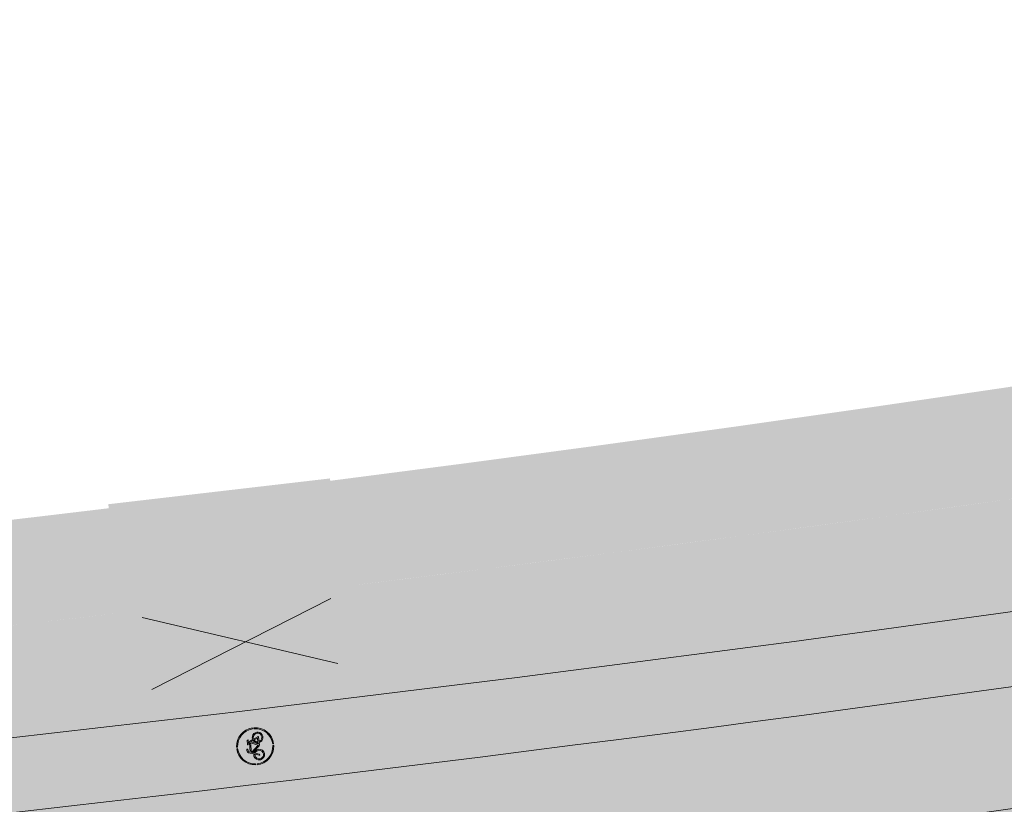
# Model space of a CAD drawing. Header units: metres. Extents: x -862 to 1262, y -354 to 644.
# Tile 242 of 256: x -126 to -100, y 408 to 429. Entities that reach past the tile are written whole.
import ezdxf

# ---------------------------------------------------------------- set-up
doc = ezdxf.new("R2010")
doc.units = ezdxf.units.M
doc.header["$LTSCALE"] = 0.5
doc.layers.add('BPR_Verkehr_220520', color=7, linetype='Continuous')

# ---------------------------------------------------------------- blocks, each defined once
blk = doc.blocks.new('Piktogramm Rad-2')
at = {"color": 255, "linetype": 'Continuous', "lineweight": 9, "transparency": 33554687}
for p, q in [((-0.0213675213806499, 0.4995432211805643), (-0.0213675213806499, 0.4745191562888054)), ((0.02136752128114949, 0.4995432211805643), (0.0213675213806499, 0.4745191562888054)), ((-0.4737400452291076, 0.03457411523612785), (-0.498803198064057, 0.03457411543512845)), ((-0.2443716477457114, -0.08279264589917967), (-0.2107497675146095, 0.02663812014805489)), ((-0.1831754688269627, 0.01816635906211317), (-0.2167977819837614, -0.0912646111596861)), ((-0.1606194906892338, 0.1897972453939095), (-0.2022241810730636, 0.05438641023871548)), ((-0.1746500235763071, 0.04591437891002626), (-0.1632657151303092, 0.08296783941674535)), ((-0.1632657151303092, 0.08296783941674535), (0.007644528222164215, -0.1058355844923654)), ((0.1023603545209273, 0.1156024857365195), (-0.1534055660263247, 0.1150588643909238)), ((-0.1534055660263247, 0.1150588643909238), (0.02764160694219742, -0.0849429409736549)), ((-0.1445370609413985, 0.1439239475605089), (-0.1330454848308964, 0.1813252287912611)), ((0.1131161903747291, 0.1444715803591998), (-0.1445370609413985, 0.1439239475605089)), ((-0.05818269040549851, 0.2306461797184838), (-0.1055940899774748, 0.2305454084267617)), ((-0.105532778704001, 0.2016993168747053), (-0.05812137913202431, 0.2018000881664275)), ((-0.05812137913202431, 0.2018000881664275), (-0.05818269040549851, 0.2306461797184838)), ((0.02764160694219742, -0.0849429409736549), (0.1023603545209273, 0.1156024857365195)), ((0.1295883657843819, 0.1060603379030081), (0.05787613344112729, -0.0864155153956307)), ((0.0628242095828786, 0.1878326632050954), (0.1238721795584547, 0.1733406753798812)), ((0.1870703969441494, 0.2023212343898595), (0.06447450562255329, 0.2020606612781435)), ((0.1238721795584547, 0.1733406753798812), (0.1131161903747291, 0.1444715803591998)), ((0.1595897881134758, 0.03929143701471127), (0.1295883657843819, 0.1060603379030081)), ((0.1439239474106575, 0.1445370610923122), (0.1546797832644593, 0.173406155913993)), ((0.1859595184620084, 0.050985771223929), (0.1439239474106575, 0.1445370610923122)), ((0.1546797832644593, 0.173406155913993), (0.1871317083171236, 0.1734751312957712)), ((0.2159232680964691, -0.08607959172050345), (0.1714800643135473, 0.01282925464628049)), ((0.1871317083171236, 0.1734751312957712), (0.1870703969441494, 0.2023212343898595)), ((0.1978644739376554, 0.02449102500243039), (0.2513508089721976, -0.09454406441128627)), ((0.4988031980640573, 0.03457411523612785), (0.4737400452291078, 0.03457411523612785)), ((-0.4749298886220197, -0.008160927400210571), (-0.499933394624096, -0.008160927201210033)), ((0.02909134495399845, -0.1153229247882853), (0.0896974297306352, -0.1151941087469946)), ((0.05787613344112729, -0.0864155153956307), (0.08672207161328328, -0.08635420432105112)), ((0.1155683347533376, -0.08629289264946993), (0.2159232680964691, -0.08607959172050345)), ((0.2382255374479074, -0.1148784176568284), (0.1192936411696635, -0.1151312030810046)), ((0.499933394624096, -0.008160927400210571), (0.4749298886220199, -0.008160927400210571)), ((-0.0213675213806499, -0.4745191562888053), (-0.02136752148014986, -0.4995432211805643)), ((0.0213675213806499, -0.4745191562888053), (0.0213675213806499, -0.4995432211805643))]:
    blk.add_line(p, q, dxfattribs=at)
at = {"color": 255, "linetype": 'Continuous', "lineweight": 9, "transparency": 33554687, "flags": 128}
for points in [[(-0.02136752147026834, 0.4995432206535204, 0.3817911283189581), (-0.4988031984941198, 0.03457411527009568)], [(-0.02136752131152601, 0.4745191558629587, 0.3801020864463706), (-0.4737400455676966, 0.03457411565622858)], [(0.4988031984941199, 0.03457411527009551, 0.3817911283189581), (0.02136752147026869, 0.4995432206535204)], [(0.4737400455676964, 0.03457411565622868, 0.3801020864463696), (0.02136752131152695, 0.4745191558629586)], [(-0.202224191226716, 0.05438640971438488, 19.9497864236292), (-0.174650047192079, 0.04591438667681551)], [(-0.2107497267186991, 0.02663840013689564, 15.93711668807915), (-0.1831754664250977, 0.01816634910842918)], [(-0.1055940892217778, 0.2305454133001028, 0.3287776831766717), (-0.1606194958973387, 0.1897972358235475)], [(-0.1055327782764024, 0.2016993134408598, 0.3287776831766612), (-0.1330454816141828, 0.181325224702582)], [(0.06447450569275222, 0.2020606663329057, 0.8888106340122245), (0.06282420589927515, 0.1878326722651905)], [(0.159589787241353, 0.03929142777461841, 0.2701316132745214), (0.0867220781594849, -0.08635420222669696)], [(0.08969743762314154, -0.1151941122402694, 2.622796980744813), (0.1859595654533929, 0.05098578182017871)], [(0.1714800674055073, 0.01282924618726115, 0.2637245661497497), (0.1155681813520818, -0.08629289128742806)], [(0.1192934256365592, -0.1151311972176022, 2.477109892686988), (0.197864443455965, 0.02449101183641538)], [(-0.4999333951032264, -0.008160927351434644, 0.3970161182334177), (-0.02136752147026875, -0.4995432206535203)], [(-0.4749298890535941, -0.008160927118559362, 0.3961161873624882), (-0.02136752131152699, -0.4745191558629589)], [(-0.2443716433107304, -0.08279264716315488, 0.999999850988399), (-0.2167977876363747, -0.09126461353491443)], [(0.007644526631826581, -0.1058355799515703, 0.2124175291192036), (0.02909134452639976, -0.1153229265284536)], [(0.02136752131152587, -0.4745191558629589, 0.3961161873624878), (0.474929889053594, -0.008160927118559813)], [(0.02136752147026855, -0.4995432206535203, 0.3970161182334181), (0.4999333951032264, -0.008160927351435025)], [(0.2382255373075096, -0.114878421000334, 0.5433747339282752), (0.2513508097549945, -0.09454406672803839)]]:
    blk.add_lwpolyline(points, format="xyb", dxfattribs=at)
blk = doc.blocks.new('PIKTO_RD+-2')
at = {"color": 3, "true_color": 0x00ff00, "transparency": 33554687}
blk.add_blockref('Piktogramm Rad-2', (0, 0), dxfattribs=at)

msp = doc.modelspace()

# ---------------------------------------------------------------- hatches: boundary and pattern name
at = {"layer": 'BPR_Verkehr_220520', "linetype": 'Continuous', "lineweight": 0, "true_color": 0xece5cf, "transparency": 33554687}
h = msp.add_hatch(color=254, dxfattribs=at)
h.paths.add_polyline_path([(100.9420818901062, 453.5207706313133), (-18.49337688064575, 432.8012886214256), (-18.49351623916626, 432.801264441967), (-22.1258922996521, 432.1710820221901), (-25.75826929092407, 431.5409050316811), (-29.39064723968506, 430.910733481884), (-33.02302611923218, 430.2805673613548), (-36.65540594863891, 429.6504066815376), (-40.28778672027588, 429.020251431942), (-43.92016843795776, 428.3901016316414), (-47.55255109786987, 427.7599572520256), (-47.55282653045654, 427.7599094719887), (-48.41418775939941, 427.610482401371), (-49.27554906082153, 427.4610557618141), (-50.1369104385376, 427.311629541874), (-50.99827188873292, 427.1622037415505), (-51.85963340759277, 427.0127783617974), (-52.72099501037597, 426.8633534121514), (-53.58235667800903, 426.713928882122), (-54.44371686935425, 426.5644958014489), (-54.44386178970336, 426.5644706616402), (-57.55042835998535, 426.0255581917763), (-60.65699562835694, 425.4866497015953), (-63.76356357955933, 424.9477451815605), (-66.87013221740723, 424.4088446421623), (-69.97670154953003, 423.8699480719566), (-73.08327157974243, 423.3310554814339), (-76.18984228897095, 422.7921668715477), (-79.29641368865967, 422.2532822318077), (-79.29638306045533, 422.253287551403), (-79.66606871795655, 422.1892435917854), (-80.03578158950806, 422.1253568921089), (-80.40552193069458, 422.0616294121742), (-80.77528968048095, 421.998061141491), (-81.14508477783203, 421.9346521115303), (-81.51490713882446, 421.8714023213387), (-81.8847566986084, 421.8083117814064), (-82.25463339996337, 421.7453805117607), (-83.11655651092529, 421.5993684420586), (-83.97862556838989, 421.4542205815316), (-84.8408398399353, 421.3099378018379), (-85.70319845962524, 421.1665202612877), (-86.56570053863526, 421.0239681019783), (-87.42834523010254, 420.8822814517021), (-88.29113166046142, 420.7414604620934), (-89.15405895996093, 420.6015052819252), (-92.76842073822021, 420.024950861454), (-96.38517247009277, 419.4635837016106), (-100.0042503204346, 418.9174137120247), (-103.6255904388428, 418.386450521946), (-107.2491289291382, 417.870703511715), (-110.8748018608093, 417.3701817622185), (-114.5025452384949, 416.8848941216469), (-118.1322950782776, 416.4148491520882), (-118.8763359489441, 416.3204110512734), (-119.6204578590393, 416.2266136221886), (-120.3646602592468, 416.1334569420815), (-121.1089425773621, 416.0409410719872), (-121.8533042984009, 415.9490660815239), (-122.5977448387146, 415.8578320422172), (-123.3422636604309, 415.7672390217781), (-124.0868597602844, 415.6772833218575), (-125.9147653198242, 415.4592147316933), (-127.7431276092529, 415.2450084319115), (-129.571938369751, 415.0346653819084), (-131.4011894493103, 414.8281865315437), (-133.23087266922, 414.6255728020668), (-135.0609798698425, 414.4268250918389), (-136.8915028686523, 414.2319442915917), (-138.7224333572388, 414.0409312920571), (-140.2280051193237, 413.8868992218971), (-141.7338639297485, 413.7356977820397), (-143.2400043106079, 413.587327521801), (-144.7464209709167, 413.441788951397), (-146.2531085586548, 413.2990826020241), (-147.7600617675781, 413.1592089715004), (-149.2672752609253, 413.0221685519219), (-150.7747435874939, 412.8879618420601), (-151.2746946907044, 412.8440835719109), (-151.7746729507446, 412.8005159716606), (-152.2746782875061, 412.7572601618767), (-152.7747105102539, 412.7143161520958), (-153.2747693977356, 412.6716839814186), (-153.7748547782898, 412.6293636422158), (-154.274966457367, 412.5873551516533), (-154.7751042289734, 412.5456585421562), (-155.6850390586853, 412.4706018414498), (-156.5950585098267, 412.3965771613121), (-157.5051613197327, 412.3235846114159), (-158.4153463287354, 412.2516242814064), (-159.3256123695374, 412.1806962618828), (-160.2359582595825, 412.1108006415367), (-161.1463828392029, 412.0419375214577), (-162.0568850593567, 411.9741069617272), (-162.9288021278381, 411.9101242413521), (-163.8007881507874, 411.8470882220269), (-164.6728421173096, 411.7849992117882), (-165.5449629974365, 411.7238572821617), (-166.4171497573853, 411.6636625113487), (-167.2894013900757, 411.6044149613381), (-168.1617168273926, 411.5461147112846), (-169.0340950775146, 411.48876182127), (-175.1633663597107, 411.1126173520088), (-181.2953285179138, 410.7832374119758), (-187.4296247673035, 410.5006411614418), (-193.5658981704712, 410.2648450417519), (-199.7037916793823, 410.0758627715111), (-205.8429481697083, 409.9337053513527), (-211.9830104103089, 409.8383810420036), (-218.1236210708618, 409.7898765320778), (-218.343997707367, 409.7890070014), (-218.5643743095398, 409.7881978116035), (-218.7847511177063, 409.7874489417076), (-219.0051281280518, 409.7867604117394), (-219.2255053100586, 409.7861321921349), (-219.4458826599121, 409.7855643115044), (-219.6662601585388, 409.7850567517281), (-219.8866381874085, 409.784609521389), (-220.5406026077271, 409.7836547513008), (-221.1945674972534, 409.7832656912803), (-221.8485324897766, 409.7834423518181), (-222.5024970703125, 409.7841847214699), (-223.1564607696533, 409.7854928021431), (-223.8104230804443, 409.7873666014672), (-224.4643835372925, 409.7898061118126), (-225.1183416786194, 409.7928113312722), (-228.9075975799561, 409.82136272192), (-232.6966627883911, 409.8689049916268), (-236.4854421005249, 409.9354393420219), (-240.273840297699, 410.0209641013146), (-244.061762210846, 410.1254771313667), (-247.8491126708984, 410.2489758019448), (-251.6357965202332, 410.3914570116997), (-255.4217185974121, 410.5529171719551), (-256.2950095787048, 410.5928597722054), (-257.1682540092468, 410.6338122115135), (-258.0414505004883, 410.6757744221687), (-258.9145978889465, 410.7187463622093), (-259.7876949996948, 410.7627279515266), (-260.6607406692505, 410.8077191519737), (-261.533733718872, 410.8537199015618), (-262.406672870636, 410.9007301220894), (-264.3910762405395, 411.0113622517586), (-266.3751818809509, 411.1272112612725), (-268.3589760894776, 411.2482763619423), (-270.3424451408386, 411.374556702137), (-272.3255753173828, 411.5060514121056), (-274.3083529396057, 411.6427595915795), (-276.2907642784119, 411.7846802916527), (-278.2727957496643, 411.9318109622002), (-279.8211113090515, 412.5346090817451), (-285.7571113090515, 416.0956090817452), (-286.7181113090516, 422.9516090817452), (-285.3815351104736, 427.3703539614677), (-291.5062642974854, 428.8212963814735), (-291.5061966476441, 428.8212799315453), (-291.6527099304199, 428.2187392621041), (-291.9390557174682, 426.7417666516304), (-292.0854100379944, 425.2444282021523), (-292.0904788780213, 423.739962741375), (-291.9542174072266, 422.2416721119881), (-291.6778304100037, 420.7628035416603), (-291.2637615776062, 419.3164325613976), (-290.7156719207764, 417.9153473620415), (-290.0384074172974, 416.571935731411), (-289.844257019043, 416.2375664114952), (-289.6420836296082, 415.9079861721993), (-289.4320053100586, 415.5833874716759), (-289.2141447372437, 415.2639598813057), (-288.98862915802, 414.9498899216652), (-288.7555902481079, 414.6413610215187), (-288.5151641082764, 414.3385533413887), (-288.2674924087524, 414.0416426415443), (-288.2340510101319, 414.0026508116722), (-288.2004846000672, 413.9637665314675), (-288.1667935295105, 413.9249902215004), (-288.1329781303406, 413.8863222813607), (-288.0990387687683, 413.8477631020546), (-288.0649757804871, 413.8093130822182), (-288.0307895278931, 413.7709726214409), (-287.9964805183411, 413.7327419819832), (-288.0052841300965, 413.7256521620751), (-287.9090490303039, 413.6047955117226), (-287.8141534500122, 413.4828842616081), (-287.7206089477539, 413.3599332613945), (-287.6284268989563, 413.2359574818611), (-287.5376185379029, 413.1109720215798), (-287.4481949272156, 412.9849920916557), (-287.3601669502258, 412.8580330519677), (-287.2735448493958, 412.7301106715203), (-286.3135642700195, 411.4584714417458), (-285.215317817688, 410.3041393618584), (-283.9930246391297, 409.2820693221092), (-282.6625161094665, 408.4054993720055), (-281.2410252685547, 407.6857830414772), (-279.7469635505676, 407.1322422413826), (-278.1996823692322, 406.752046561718), (-276.6192224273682, 406.5501203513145), (-276.3361240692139, 406.5302812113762), (-276.053018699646, 406.5105421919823), (-275.7699063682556, 406.4909033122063), (-275.486787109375, 406.4713645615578), (-275.2036609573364, 406.4519259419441), (-274.9205279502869, 406.4325874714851), (-274.6373881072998, 406.4133491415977), (-274.3542415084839, 406.394210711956), (-274.2422692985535, 407.0797655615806), (-274.1498231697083, 407.4358508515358), (-273.9937208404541, 407.7689798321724), (-273.7792417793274, 408.0678804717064), (-273.5136430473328, 408.3224392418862), (-273.2059113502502, 408.5240429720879), (-272.8664590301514, 408.6658702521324), (-272.5067716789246, 408.7431222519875), (-272.1390195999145, 408.7531851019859), (-271.1266957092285, 408.6881924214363), (-270.1142902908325, 408.6244834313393), (-269.1018048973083, 408.5620582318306), (-268.0892411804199, 408.5009169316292), (-267.076600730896, 408.4410596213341), (-266.0638852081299, 408.3824863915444), (-265.0510962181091, 408.3251973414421), (-264.0382353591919, 408.2691925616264), (-262.7913978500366, 408.2020185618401), (-261.5444569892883, 408.1367910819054), (-260.2974158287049, 408.0735102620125), (-259.0502773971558, 408.0121762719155), (-257.8030447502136, 407.952789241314), (-256.5557208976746, 407.8953493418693), (-255.3083088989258, 407.8398566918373), (-254.0608120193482, 407.7863061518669), (-250.6372017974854, 407.6493727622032), (-247.2130364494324, 407.5271036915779), (-243.7883788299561, 407.4195011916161), (-240.363291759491, 407.3265672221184), (-236.9378380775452, 407.2483034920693), (-233.5120806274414, 407.1847114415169), (-230.0860822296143, 407.1357922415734), (-226.6599057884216, 407.1015467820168), (-224.7546390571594, 407.0888549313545), (-222.8493475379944, 407.0806968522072), (-220.9440419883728, 407.0770768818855), (-219.0387332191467, 407.0779950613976), (-217.1334320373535, 407.0834513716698), (-215.2281492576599, 407.0934457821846), (-213.3228956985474, 407.1079782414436), (-211.4176821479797, 407.1270486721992), (-206.9301035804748, 407.1898998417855), (-202.4429482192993, 407.277925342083), (-197.9563572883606, 407.3911224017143), (-193.470471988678, 407.5294874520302), (-188.9854335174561, 407.6930161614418), (-184.5013830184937, 407.8817033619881), (-180.0184616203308, 408.0955431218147), (-175.5368103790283, 408.3345287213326), (-174.6959996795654, 408.3821771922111), (-173.8552394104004, 408.4307075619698), (-173.014530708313, 408.4801231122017), (-172.1738745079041, 408.5304237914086), (-171.3332717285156, 408.5816095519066), (-170.4927233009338, 408.6336803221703), (-169.6522301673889, 408.6866360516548), (-168.811793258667, 408.7404766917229), (-167.9399512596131, 408.7972681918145), (-167.068171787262, 408.8550118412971), (-166.1964559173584, 408.9137075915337), (-165.3248046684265, 408.9733553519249), (-164.4532190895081, 409.0339550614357), (-163.5817001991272, 409.0955066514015), (-162.7102490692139, 409.1580100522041), (-161.838866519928, 409.2214624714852), (-161.6415941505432, 406.7307537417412), (-161.5289015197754, 406.7386723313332), (-161.4162133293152, 406.7466537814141), (-161.3035296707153, 406.7546989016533), (-161.1908505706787, 406.762807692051), (-161.0781760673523, 406.7709801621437), (-160.9655061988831, 406.7792162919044), (-160.8528410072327, 406.7875161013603), (-160.7401805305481, 406.7958795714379), (-158.9928557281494, 406.9280088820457), (-157.2458236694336, 407.063953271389), (-155.4990926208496, 407.2037121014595), (-153.7526709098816, 407.3472846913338), (-152.006566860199, 407.4946703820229), (-150.2607887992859, 407.6458684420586), (-148.5153450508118, 407.800878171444), (-146.7702438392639, 407.9596988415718), (-146.3425934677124, 407.9991816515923), (-145.914960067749, 408.0388477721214), (-145.4873437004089, 408.0786971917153), (-145.0597444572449, 408.1187299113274), (-144.6321624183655, 408.1589459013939), (-144.2045976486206, 408.199345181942), (-143.777050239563, 408.2399277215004), (-143.349520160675, 408.2806923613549), (-143.5873537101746, 410.7693536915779), (-141.102328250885, 411.0099705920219), (-138.6179113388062, 411.2567909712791), (-136.1341184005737, 411.5098132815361), (-133.6509648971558, 411.769035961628), (-131.1684663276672, 412.0344573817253), (-128.686638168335, 412.3060758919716), (-126.2054958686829, 412.5838898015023), (-123.7250548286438, 412.8678973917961), (-122.9800265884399, 412.954435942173), (-122.2350623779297, 413.0415239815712), (-121.4901637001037, 413.1291707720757), (-120.7453309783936, 413.2173762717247), (-120.000564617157, 413.3061404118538), (-119.2558650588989, 413.3954631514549), (-118.5112327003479, 413.4853444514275), (-117.76666796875, 413.5757842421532), (-114.1209743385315, 414.0268149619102), (-110.476960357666, 414.4912207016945), (-106.8346770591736, 414.9690103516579), (-103.1941736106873, 415.4601774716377), (-99.55549911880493, 415.9647154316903), (-95.91870272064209, 416.4826174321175), (-92.28383348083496, 417.0138764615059), (-88.65094046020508, 417.5584853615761), (-87.78730702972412, 417.6899611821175), (-86.92378899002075, 417.8221913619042), (-86.06038678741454, 417.9551758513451), (-85.19710108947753, 418.0889145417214), (-84.33393255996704, 418.2234073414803), (-83.47088184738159, 418.3586541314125), (-82.60794960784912, 418.4946548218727), (-81.7451361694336, 418.6314093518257), (-79.99962268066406, 418.9104411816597), (-78.25460382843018, 419.1925498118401), (-76.51008638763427, 419.4777427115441), (-74.76607582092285, 419.7660189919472), (-73.02257757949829, 420.0573777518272), (-71.27959708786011, 420.3518180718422), (-69.53713982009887, 420.6493390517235), (-67.7952112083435, 420.9499397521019), (-47.066973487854, 424.5458429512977), (-47.40211130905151, 426.2666090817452), (-45.42511130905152, 426.6166090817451), (-45.11900102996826, 424.883774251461), (-36.10800188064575, 426.4469887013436), (-36.44311130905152, 428.1676090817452), (-34.46611130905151, 428.5176090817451), (-34.16002684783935, 426.7849204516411), (-25.00227674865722, 428.3735930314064), (-25.34311130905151, 430.1236090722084), (-23.36611130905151, 430.4736090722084), (-23.05481819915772, 428.7114351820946), (-14.31315475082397, 430.227925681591), (-14.63211130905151, 431.8656090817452), (-12.65511130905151, 432.2156090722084), (-12.36372256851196, 430.5661102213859), (69.11705868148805, 444.70127242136), (69.61051066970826, 441.7979485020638), (71.31224782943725, 441.9498589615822), (73.01560486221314, 442.0823767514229), (74.7203607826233, 442.1954846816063), (76.42629441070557, 442.28916807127), (78.1331844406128, 442.3634147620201), (79.8408094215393, 442.4182151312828), (81.54894781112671, 442.4535620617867), (83.25737796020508, 442.4694578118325), (84.72425880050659, 442.5421576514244), (86.17829384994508, 442.7490541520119), (87.60723151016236, 443.0884082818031), (88.99903169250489, 443.5573606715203), (90.34196718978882, 444.1519599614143), (91.62472254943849, 444.8671961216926), (92.83648939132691, 445.6970426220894), (93.96705744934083, 446.6345072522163), (94.77728121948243, 447.3208400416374), (95.63402949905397, 447.9481339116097), (96.53300929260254, 448.5132450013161), (97.46971562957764, 449.0133414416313), (98.43945450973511, 449.4459171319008), (99.4373663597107, 449.808804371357), (100.4584504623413, 450.1001846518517), (101.497589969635, 450.3185978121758)])
h.paths.add_polyline_path([(-156.5031113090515, 411.4416090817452), (-156.3351113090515, 409.6836090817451), (-158.3431113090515, 409.5356090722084), (-158.4701113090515, 411.3126090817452)])
h.paths.add_polyline_path([(-133.7491113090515, 413.2286090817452), (-133.5941113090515, 411.8606090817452), (-135.4651113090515, 411.6466090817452), (-135.5891113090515, 413.0236090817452)])
h.paths.add_polyline_path([(-112.4961113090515, 415.8186090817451), (-112.3324892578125, 414.4328101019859), (-113.961240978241, 414.2281855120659), (-114.0751113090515, 415.6126090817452)])
h.paths.add_polyline_path([(-101.5061113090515, 417.3186090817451), (-101.2902874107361, 415.9497259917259), (-102.9391113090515, 415.7226090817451), (-103.1171113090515, 417.0846090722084)])
h.paths.add_polyline_path([(-90.1871113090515, 419.4676090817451), (-89.87581686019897, 417.7054276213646), (-91.82211130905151, 417.3616090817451), (-92.1641113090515, 419.1176090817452)])
h.paths.add_polyline_path([(-78.96911130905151, 421.1486090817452), (-78.65781686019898, 419.3864276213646), (-80.60411130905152, 419.0426090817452), (-80.94611130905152, 420.7986090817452)])
h.paths.add_polyline_path([(-68.21711130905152, 422.8576090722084), (-67.90581686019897, 421.0954276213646), (-69.85211130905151, 420.7516090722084), (-70.19411130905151, 422.5076090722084)])
h.paths.add_polyline_path([(-57.47511130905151, 424.6286090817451), (-57.16381686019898, 422.8664276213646), (-59.11011130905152, 422.5226090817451), (-59.45211130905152, 424.2786090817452)])
h.paths.add_polyline_path([(4.213888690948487, 435.3066090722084), (4.525183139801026, 433.5444276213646), (2.578888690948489, 433.2006090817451), (2.236888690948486, 434.9566090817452)])
h.paths.add_polyline_path([(14.88888869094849, 437.1906090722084), (15.20018313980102, 435.4284276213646), (13.25388869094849, 435.0846090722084), (12.91188869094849, 436.8406090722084)])
h.paths.add_polyline_path([(37.18488869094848, 441.0706090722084), (37.49618313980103, 439.3084276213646), (35.54988869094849, 438.9646090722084), (35.20788869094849, 440.7206090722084)])
h.paths.add_polyline_path([(47.05888869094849, 442.8256090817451), (47.37018313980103, 441.0634276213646), (45.42388869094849, 440.7196090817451), (45.08188869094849, 442.4756090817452)])
h.paths.add_polyline_path([(57.74588869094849, 444.6676090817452), (58.05718313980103, 442.9054276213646), (56.11088869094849, 442.5616090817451), (55.76888869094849, 444.3176090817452)])
h.paths.add_polyline_path([(79.26588869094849, 448.3716090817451), (79.57718313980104, 446.6094276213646), (77.6308886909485, 446.2656090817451), (77.2888886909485, 448.0216090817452)])
h.paths.add_polyline_path([(89.95888869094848, 450.2146090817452), (90.2828886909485, 448.4906090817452), (88.34688869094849, 448.1396090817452), (88.00488869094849, 449.8846090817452)])
at = {"layer": 'BPR_Verkehr_220520', "linetype": 'Continuous', "lineweight": 0, "true_color": 0xe4e6e5, "transparency": 33554687}
h = msp.add_hatch(color=254, dxfattribs=at)
h.paths.add_polyline_path([(101.497589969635, 450.3185978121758), (101.4649008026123, 450.3128896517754), (101.432224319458, 450.3071092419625), (101.3995607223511, 450.3012565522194), (101.3669101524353, 450.2953316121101), (101.3342727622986, 450.2893344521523), (101.3016487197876, 450.2832651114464), (101.269038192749, 450.2771236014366), (101.2364413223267, 450.2709099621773), (100.4122926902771, 450.0886849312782), (99.59969864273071, 449.8603915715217), (98.80123216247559, 449.586752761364), (98.0194214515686, 449.2686349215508), (97.25674201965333, 448.9070453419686), (96.51560879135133, 448.5031289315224), (95.7983684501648, 448.0581646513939), (95.10728967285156, 447.573564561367), (94.95977658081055, 447.4623883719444), (94.81364374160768, 447.3494041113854), (94.66891329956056, 447.2346289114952), (94.52560718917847, 447.1180801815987), (94.38374716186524, 446.9997755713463), (94.24335470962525, 446.8797330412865), (94.10445112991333, 446.7579708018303), (93.96705744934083, 446.6345072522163), (92.83648939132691, 445.6970426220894), (91.62472254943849, 444.8671961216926), (90.34196718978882, 444.1519599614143), (88.99903169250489, 443.5573606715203), (87.60723151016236, 443.0884082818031), (86.17829384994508, 442.7490541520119), (84.72425880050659, 442.5421576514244), (83.25737796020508, 442.4694578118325), (81.54894781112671, 442.4535620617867), (79.8408094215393, 442.4182151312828), (78.1331844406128, 442.3634147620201), (76.42629441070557, 442.28916807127), (74.7203607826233, 442.1954846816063), (73.01560486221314, 442.0823767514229), (71.31224782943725, 441.9498589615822), (69.61051066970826, 441.7979485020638), (68.17312639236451, 441.6543940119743), (66.73719121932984, 441.4970040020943), (65.3028383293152, 441.3257930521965), (63.87020072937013, 441.1407770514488), (62.43941128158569, 440.9419731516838), (61.01060269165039, 440.7293997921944), (59.58390745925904, 440.5030767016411), (58.15945788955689, 440.2630248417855), (-67.36789730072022, 418.4867298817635), (-76.81986531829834, 416.8935256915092), (-86.28663436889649, 415.3907673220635), (-95.7673390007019, 413.9785921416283), (-105.2611124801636, 412.6571292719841), (-114.7670868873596, 411.4264995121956), (-124.2843931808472, 410.2868153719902), (-133.8121612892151, 409.238181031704), (-143.349520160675, 408.2806923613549), (-143.777050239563, 408.2399277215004), (-144.2045976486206, 408.199345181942), (-144.6321624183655, 408.1589459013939), (-145.0597444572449, 408.1187299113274), (-145.4873437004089, 408.0786971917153), (-145.914960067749, 408.0388477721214), (-146.3425934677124, 407.9991816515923), (-146.7702438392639, 407.9596988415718), (-147.0875124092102, 407.9305386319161), (-147.4047930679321, 407.9015043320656), (-147.7220852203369, 407.8725960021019), (-148.0393888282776, 407.8438136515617), (-148.3567038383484, 407.8151572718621), (-148.6740302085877, 407.7866268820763), (-148.9913678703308, 407.758222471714), (-149.3087165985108, 407.7299440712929), (-150.7369034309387, 407.6042522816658), (-152.1653126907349, 407.4811122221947), (-153.5939396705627, 407.3605242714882), (-155.0227798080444, 407.2424888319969), (-156.451828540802, 407.1270062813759), (-157.8810813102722, 407.0140769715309), (-159.3105335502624, 406.9037012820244), (-160.7401805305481, 406.7958795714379), (-160.8528410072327, 406.7875161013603), (-160.9655061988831, 406.7792162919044), (-161.0781760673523, 406.7709801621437), (-161.1908505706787, 406.762807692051), (-161.3035296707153, 406.7546989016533), (-161.4162133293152, 406.7466537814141), (-161.5289015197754, 406.7386723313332), (-161.6415941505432, 406.7307537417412), (-162.5130913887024, 406.6716805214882), (-163.3848383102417, 406.6164141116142), (-164.2568182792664, 406.5649555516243), (-165.1290146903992, 406.5173058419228), (-166.0014108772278, 406.4734658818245), (-166.8739902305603, 406.4334365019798), (-167.7467360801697, 406.3972184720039), (-168.6196318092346, 406.3648124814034), (-168.6517148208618, 406.3636941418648), (-168.6837990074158, 406.36258092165), (-168.7158833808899, 406.3614728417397), (-168.7479679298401, 406.3603699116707), (-168.7800526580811, 406.3592721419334), (-168.8121375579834, 406.3581795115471), (-168.8442226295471, 406.3570920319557), (-168.8763071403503, 406.3560097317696), (-217.9301033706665, 404.7052282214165), (-218.9481815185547, 404.6735651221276), (-219.9664076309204, 404.6470841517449), (-220.9847553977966, 404.6257892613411), (-222.0031984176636, 404.6096810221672), (-223.021710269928, 404.5987598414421), (-224.0402645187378, 404.5930259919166), (-225.0588347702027, 404.5924796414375), (-226.0773945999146, 404.5971207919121), (-226.1550139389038, 404.5976758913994), (-226.2326332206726, 404.5982385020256), (-226.3102524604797, 404.5988086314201), (-226.3878716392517, 404.5993862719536), (-226.4654907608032, 404.5999714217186), (-226.5431098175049, 404.6005640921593), (-226.6207288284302, 404.6011642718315), (-226.6983477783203, 404.6017718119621), (-230.1356349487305, 404.6362118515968), (-233.572743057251, 404.6853753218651), (-237.0096090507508, 404.7492612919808), (-240.4461698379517, 404.8278686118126), (-243.8823623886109, 404.9211958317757), (-247.3181236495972, 405.0292412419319), (-250.7533905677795, 405.1520028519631), (-254.1881012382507, 405.2894517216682), (-255.4350743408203, 405.3430072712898), (-256.6819626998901, 405.3985021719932), (-257.9287632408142, 405.4559362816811), (-259.1754729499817, 405.51530945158), (-260.422088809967, 405.5766215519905), (-261.66860779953, 405.6398724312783), (-262.9150268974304, 405.7050619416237), (-264.1613430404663, 405.7721899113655), (-265.435876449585, 405.8428573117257), (-266.7102964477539, 405.915541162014), (-267.9845991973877, 405.9902523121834), (-269.2587814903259, 406.0669905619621), (-270.5328400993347, 406.1457557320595), (-271.8067717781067, 406.2265476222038), (-273.0805733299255, 406.3093660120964), (-274.3542415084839, 406.394210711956), (-274.6373881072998, 406.4133491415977), (-274.9205279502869, 406.4325874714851), (-275.2036609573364, 406.4519259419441), (-275.486787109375, 406.4713645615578), (-275.7699063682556, 406.4909033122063), (-276.053018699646, 406.5105421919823), (-276.3361240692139, 406.5302812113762), (-276.6192224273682, 406.5501203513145), (-278.1996823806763, 406.752046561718), (-279.7469635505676, 407.1322422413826), (-281.2410252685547, 407.6857830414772), (-282.6625161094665, 408.4054993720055), (-283.9930246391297, 409.2820693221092), (-285.215317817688, 410.3041393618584), (-286.3135642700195, 411.4584714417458), (-287.2735448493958, 412.7301106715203), (-287.3892577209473, 412.9003217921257), (-287.5074601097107, 413.0688136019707), (-287.628126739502, 413.2355494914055), (-287.75123154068, 413.4004934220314), (-287.8767478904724, 413.5636097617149), (-288.0046486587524, 413.7248632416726), (-288.1349062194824, 413.8842190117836), (-288.2674923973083, 414.0416426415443), (-288.515166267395, 414.3385580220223), (-288.7555954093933, 414.6413696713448), (-288.9886371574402, 414.9499026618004), (-289.214155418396, 415.263976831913), (-289.4320184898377, 415.5834087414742), (-289.6420991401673, 415.9080118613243), (-289.8442746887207, 416.2375966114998), (-290.0384270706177, 416.5719705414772), (-295.2087785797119, 409.013688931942), (-294.8059543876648, 408.607136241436), (-294.4475591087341, 408.160924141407), (-294.1374734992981, 407.6798843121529), (-293.879055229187, 407.1692255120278), (-293.6751024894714, 406.6344772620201), (-293.5278237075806, 406.0814299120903), (-293.4388136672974, 405.5160719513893), (-293.4090361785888, 404.9445251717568), (-293.5193396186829, 403.8485845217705), (-293.8458026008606, 402.7965992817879), (-294.3753394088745, 401.8307619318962), (-295.0867116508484, 400.9898097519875), (-295.9513879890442, 400.3074712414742), (-296.9346884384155, 399.811113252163), (-297.9971753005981, 399.5206434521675), (-299.0962348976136, 399.4477118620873), (-297.0085510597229, 389.8553680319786), (-296.6001378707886, 390.1885320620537), (-296.179473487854, 390.5060869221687), (-295.7471541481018, 390.8075825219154), (-295.3037925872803, 391.0925915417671), (-294.8500172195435, 391.3607100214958), (-294.3864711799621, 391.6115579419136), (-293.9138114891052, 391.8447797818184), (-293.4327080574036, 392.0600449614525), (-293.1617370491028, 392.1786116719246), (-292.8933313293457, 392.3028764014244), (-292.627610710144, 392.4327836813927), (-292.3646937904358, 392.5682755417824), (-292.1046979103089, 392.7092915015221), (-291.8477391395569, 392.8557686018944), (-291.5939321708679, 393.0076414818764), (-291.3433888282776, 393.1648401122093), (-291.1041465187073, 393.1440156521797), (-290.8648988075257, 393.1232615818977), (-290.6256450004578, 393.1025778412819), (-290.3863851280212, 393.0819644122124), (-290.1471191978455, 393.0614213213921), (-289.9078472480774, 393.0409485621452), (-289.6685692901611, 393.0205461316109), (-289.4292846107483, 393.0002139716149), (-289.3025060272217, 394.4948467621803), (-288.4599794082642, 394.9400453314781), (-287.5924439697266, 395.3342978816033), (-286.7029769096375, 395.6762059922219), (-285.7947332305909, 395.964556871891), (-284.8709345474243, 396.1983277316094), (-283.9348576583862, 396.3766893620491), (-282.9898228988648, 396.4990091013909), (-282.0391823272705, 396.5648530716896), (-281.8131428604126, 396.5721554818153), (-281.5870228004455, 396.5762640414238), (-281.3608672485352, 396.577176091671), (-281.1347213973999, 396.5748914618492), (-280.9086304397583, 396.5694106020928), (-280.6826395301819, 396.5607346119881), (-280.4567938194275, 396.5488652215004), (-280.2311384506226, 396.5338048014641), (-279.8597676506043, 396.5064667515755), (-279.4883842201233, 396.4792988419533), (-279.1169883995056, 396.4523011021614), (-278.7455802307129, 396.4254735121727), (-278.3741598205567, 396.3988161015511), (-278.002727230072, 396.3723288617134), (-277.6312825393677, 396.3460118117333), (-277.2598259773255, 396.3198649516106), (-275.7415560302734, 396.1900663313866), (-274.2279464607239, 396.0140623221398), (-272.7204031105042, 395.7920163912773), (-271.2203261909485, 395.5241347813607), (-269.729108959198, 395.210666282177), (-268.2481364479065, 394.8519020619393), (-266.7787841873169, 394.4481753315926), (-265.3224169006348, 393.999861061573), (-264.6888254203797, 393.8057434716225), (-264.0491508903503, 393.6327223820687), (-263.4040955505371, 393.48098772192), (-262.7543675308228, 393.3507060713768), (-262.1006801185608, 393.2420204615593), (-261.4437509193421, 393.1550501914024), (-260.784301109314, 393.0898907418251), (-260.1230546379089, 393.0466136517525), (-256.8571011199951, 392.8937162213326), (-253.5905604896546, 392.7539219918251), (-250.3234853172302, 392.6272332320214), (-247.0559282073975, 392.5136519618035), (-243.7879417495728, 392.4131800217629), (-240.5195785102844, 392.3258190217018), (-237.2508911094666, 392.2515703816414), (-233.9819321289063, 392.1904352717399), (-233.5104889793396, 392.1701921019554), (-233.0407548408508, 392.125267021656), (-232.5740209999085, 392.0557835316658), (-232.1115705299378, 391.9619326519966), (-231.654674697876, 391.8439723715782), (-231.2045895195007, 391.7022269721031), (-230.762552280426, 391.5370861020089), (-230.3297769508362, 391.3490062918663), (-229.7594350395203, 391.0580229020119), (-229.2112246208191, 390.727226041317), (-228.6879203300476, 390.3582899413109), (-228.1921707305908, 389.953081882), (-227.7264849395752, 389.5136527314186), (-227.2932199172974, 389.042226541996), (-226.8945685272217, 388.5411893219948), (-226.5325484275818, 388.013076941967), (-226.2112390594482, 387.4647304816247), (-225.929429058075, 386.8950755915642), (-225.6885237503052, 386.3069529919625), (-225.4897244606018, 385.7032954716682), (-225.3340225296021, 385.0871132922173), (-225.2221944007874, 384.4614791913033), (-225.1547977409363, 383.8295130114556), (-225.1321686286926, 383.1943661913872), (-225.1301999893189, 376.5755747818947), (-217.1302895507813, 376.8778947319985), (-217.1317300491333, 381.7209851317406), (-217.1317300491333, 381.7209938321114), (-217.1201522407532, 382.407376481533), (-217.0850253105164, 383.092957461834), (-217.0263906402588, 383.7769290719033), (-216.9443173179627, 384.4584855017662), (-216.8389020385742, 385.1368237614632), (-216.7102689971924, 385.8111447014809), (-216.5585697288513, 386.4806538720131), (-216.3839829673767, 387.1445624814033), (-216.3839806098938, 387.1445708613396), (-216.3837890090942, 387.1452516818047), (-216.3835973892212, 387.1459324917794), (-216.3834057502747, 387.146613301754), (-216.3832140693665, 387.1472941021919), (-216.3830223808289, 387.1479748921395), (-216.382830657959, 387.1486556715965), (-216.3826389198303, 387.1493364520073), (-216.3824471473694, 387.1500172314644), (-216.2662969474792, 387.5328155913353), (-216.1349295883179, 387.910662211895), (-215.9885552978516, 388.2829524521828), (-215.8274083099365, 388.6490905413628), (-215.6517464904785, 389.0084905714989), (-215.4618509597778, 389.3605774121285), (-215.2580255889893, 389.7047876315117), (-215.040597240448, 390.0405708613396), (-214.5478394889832, 390.7077808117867), (-214.0014829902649, 391.331859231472), (-213.4052865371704, 391.9085126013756), (-212.7633518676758, 392.4337736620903), (-212.0800953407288, 392.904028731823), (-211.3602176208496, 393.3160425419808), (-210.6086713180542, 393.6669805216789), (-209.8306269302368, 393.9544283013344), (-209.7352742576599, 393.9826284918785), (-209.6386378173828, 394.0060545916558), (-209.540956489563, 394.0246486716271), (-209.4424717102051, 394.0383647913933), (-209.343426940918, 394.0471690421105), (-209.2440669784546, 394.0510396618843), (-209.1446374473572, 394.0499670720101), (-209.0453841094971, 394.0439539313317), (-199.0402545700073, 393.187723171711), (-198.299617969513, 393.1298791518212), (-197.5582036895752, 393.0830454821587), (-196.8161754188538, 393.0472324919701), (-196.0736969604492, 393.0224480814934), (-195.330932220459, 393.0086977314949), (-194.5880451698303, 393.0059844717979), (-193.8451998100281, 393.0143089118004), (-193.1025601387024, 393.033669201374), (-189.9892278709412, 393.1439404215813), (-186.8763401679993, 393.2661196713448), (-183.7639426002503, 393.4002051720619), (-180.6520806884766, 393.5461949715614), (-177.5407999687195, 393.7040869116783), (-174.4301459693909, 393.8738786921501), (-171.3201641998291, 394.0555678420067), (-168.2108995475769, 394.2491422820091), (-167.1788196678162, 394.3307235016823), (-166.1496042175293, 394.4427946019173), (-165.1241537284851, 394.585257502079), (-164.1033654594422, 394.7579875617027), (-163.08813256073, 394.9608336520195), (-162.0793433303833, 395.1936182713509), (-161.0778804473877, 395.4561377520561), (-160.0846201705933, 395.7481623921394), (-156.1607359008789, 396.9651415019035), (-154.9089214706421, 397.3355439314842), (-153.6478635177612, 397.673138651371), (-152.3784217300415, 397.9776955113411), (-151.1014614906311, 398.2490069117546), (-149.8178532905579, 398.4868878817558), (-148.5284722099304, 398.691176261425), (-147.2341971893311, 398.8617327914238), (-145.9359114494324, 398.9984507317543), (-145.5624986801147, 399.0329182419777), (-145.1890987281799, 399.0675242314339), (-144.8157116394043, 399.1022688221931), (-144.4423374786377, 399.1371519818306), (-144.0689762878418, 399.1721737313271), (-143.6956281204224, 399.2073340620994), (-143.3222930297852, 399.2426329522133), (-142.948971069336, 399.278070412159), (-142.1787480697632, 399.3453194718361), (-141.4075775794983, 399.4006541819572), (-140.6356436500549, 399.4440577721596), (-139.863130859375, 399.4755198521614), (-139.0902239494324, 399.4950329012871), (-138.3171077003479, 399.5025922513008), (-137.5439670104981, 399.4981961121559), (-136.7709867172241, 399.4818455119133), (-119.0317300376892, 401.4215897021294), (-119.0196710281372, 401.5082033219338), (-118.9927059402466, 401.5913912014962), (-118.9516595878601, 401.6686086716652), (-118.8977875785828, 401.7374936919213), (-118.8327378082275, 401.7959391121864), (-118.7585001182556, 401.8421571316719), (-118.6773453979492, 401.8747339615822), (-118.5917561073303, 401.8926731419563), (-111.9752061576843, 402.7062013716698), (-105.3641615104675, 403.5633186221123), (-98.7589093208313, 404.4639876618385), (-92.15973648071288, 405.4081693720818), (-85.56692963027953, 406.3958227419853), (-78.98077513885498, 407.4269048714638), (-72.40155908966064, 408.5013709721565), (-65.82956723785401, 409.6191743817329), (37.55223080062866, 427.5536917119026), (37.6592671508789, 427.5605840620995), (37.76531074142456, 427.544489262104), (37.86548173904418, 427.5061479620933), (37.95517057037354, 427.4473245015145), (38.0302500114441, 427.3707257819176), (38.08726511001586, 427.2798766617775), (38.12359220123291, 427.1789577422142), (38.13755985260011, 427.0726130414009), (50.66002672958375, 428.2293039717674), (50.80676174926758, 428.2725319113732), (50.9541406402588, 428.3135109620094), (51.10212914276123, 428.3522307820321), (51.25069261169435, 428.3886823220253), (51.39979629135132, 428.4228570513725), (51.549405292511, 428.4547469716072), (51.69948460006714, 428.4843446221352), (51.84999909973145, 428.5116430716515), (62.92303178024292, 430.4325759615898), (63.78556348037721, 430.5783234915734), (64.64933711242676, 430.7165204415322), (65.5142865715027, 430.8471562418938), (66.38034567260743, 430.9702208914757), (67.24744815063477, 431.0857049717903), (68.11552765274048, 431.1935996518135), (68.98451774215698, 431.293896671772), (69.85435192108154, 431.386588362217), (70.00800799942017, 431.4014274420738), (70.161818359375, 431.4145713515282), (70.31576428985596, 431.4260185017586), (70.46982707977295, 431.4357675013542), (70.62398800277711, 431.4438171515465), (70.77822830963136, 431.4501664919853), (70.93252925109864, 431.4548147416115), (71.08687206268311, 431.4577613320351), (72.62320923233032, 431.4666665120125), (74.15949901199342, 431.4516704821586), (75.6953695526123, 431.4127747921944), (77.23044906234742, 431.3499888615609), (78.7643659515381, 431.2633278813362), (80.29674893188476, 431.1528128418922), (81.82722705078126, 431.0184704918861), (83.35542985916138, 430.8603333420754), (84.67501095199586, 430.6492267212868), (85.96845225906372, 430.3132656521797), (87.22396855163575, 429.8555112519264), (88.43012015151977, 429.2801343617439), (89.57591717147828, 428.5923775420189), (90.6509196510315, 427.7985073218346), (91.64533266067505, 426.9057570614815), (92.5500955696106, 425.9222611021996), (93.18379796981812, 425.210927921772), (93.86137405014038, 424.5412533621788), (94.58009390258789, 423.9159413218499), (95.3370584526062, 423.3375141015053), (96.12921434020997, 422.8083048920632), (96.95336631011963, 422.3304483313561), (97.80619000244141, 421.9058719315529), (98.68424541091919, 421.5362882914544), (98.84410388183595, 421.4737748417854), (99.00318390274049, 421.4093061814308), (99.16146155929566, 421.3428920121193), (99.31891305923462, 421.2745423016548), (99.47551473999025, 421.2042673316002), (99.63124307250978, 421.1320776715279), (99.7860746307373, 421.0579841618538), (99.93998616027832, 420.981997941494), (102.1545799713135, 428.8040764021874), (101.0528778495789, 429.218867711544), (100.0362636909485, 429.8124121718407), (99.1334889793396, 430.5679234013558), (98.37008565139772, 431.464034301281), (97.767643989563, 432.4754014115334), (97.34320202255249, 433.5734216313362), (97.10876365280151, 434.7270411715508), (97.07095918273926, 435.9036338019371), (97.23085758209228, 437.0699235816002), (97.5839369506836, 438.1929259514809), (98.12021162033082, 439.2408805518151), (98.82451486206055, 440.1841495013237), (99.67692782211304, 440.9960556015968), (100.6533428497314, 441.6536368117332), (101.7261453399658, 442.1382956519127), (102.8649944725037, 442.4363262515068)])
h.paths.add_polyline_path([(-283.9404811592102, 404.2773049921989), (-283.833065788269, 404.2625304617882), (-272.0790310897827, 401.3196542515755), (-271.9476826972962, 401.2734437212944), (-271.8271397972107, 401.2037500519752), (-271.721557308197, 401.1129748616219), (-271.6345743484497, 401.0042469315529), (-271.5691889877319, 400.881313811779), (-271.5276548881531, 400.7484126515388), (-271.5114036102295, 400.6101242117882), (-271.5209952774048, 400.4712149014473), (-271.5561003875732, 400.3364728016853), (-271.6155067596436, 400.2105416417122), (-271.697167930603, 400.0977620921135), (-271.7982692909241, 400.0020213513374), (-271.9153261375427, 399.9266193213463), (-272.0443038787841, 399.8741549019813), (-272.1807570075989, 399.8464363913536), (-272.3199823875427, 399.8444191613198), (-284.3995343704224, 400.7943014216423), (-284.506068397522, 400.8144720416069), (-284.6057494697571, 400.8571337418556), (-284.693889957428, 400.9202811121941), (-284.7663450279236, 401.0009446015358), (-284.8197074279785, 401.0953309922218), (-284.8514677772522, 401.1990017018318), (-284.8601325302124, 401.3070815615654), (-284.8452942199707, 401.4144880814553), (-284.7742528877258, 401.7106572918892), (-284.7094478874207, 402.0082533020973), (-284.6509078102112, 402.30714479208), (-284.5986584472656, 402.6071999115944), (-284.5527229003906, 402.9082862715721), (-284.5131213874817, 403.2102710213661), (-284.4798714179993, 403.5130209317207), (-284.4529876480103, 403.8164024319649), (-284.432880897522, 403.9229485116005), (-284.3902782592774, 404.022654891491), (-284.3271831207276, 404.1108328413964), (-284.2465625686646, 404.1833357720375), (-284.1522078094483, 404.236754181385), (-284.0485559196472, 404.268576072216)])
h.paths.add_polyline_path([(88.25949897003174, 438.709437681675), (88.37103638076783, 438.7028471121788), (88.47832537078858, 438.671652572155), (88.5760083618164, 438.6174117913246), (88.65920742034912, 438.5428333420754), (88.72376792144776, 438.4516414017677), (88.76646595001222, 438.348389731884), (88.78516933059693, 438.2382343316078), (88.7789446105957, 438.1266758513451), (88.71046713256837, 437.6832983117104), (88.65484857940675, 437.238124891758), (88.61213716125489, 436.7915282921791), (88.58236862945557, 436.3438826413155), (88.5655679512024, 435.8955629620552), (88.5617491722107, 435.4469448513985), (88.57091551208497, 434.9984041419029), (88.59305928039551, 434.5503165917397), (88.58772624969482, 434.43896748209), (88.55785482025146, 434.3315674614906), (88.50492985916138, 434.2334552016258), (88.4315821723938, 434.1495077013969), (88.3414577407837, 434.0838978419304), (88.23903650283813, 434.0398869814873), (88.12940964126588, 434.0196628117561), (88.01802646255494, 434.0242303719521), (87.64602234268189, 434.0807808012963), (87.27381317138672, 434.1359652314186), (86.90140391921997, 434.1897829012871), (86.52879962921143, 434.2422330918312), (86.15600530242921, 434.2933151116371), (85.7830259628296, 434.3430282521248), (85.4098666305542, 434.3913718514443), (85.03653231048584, 434.4383452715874), (84.53889414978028, 434.4987956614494), (84.04096635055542, 434.5568119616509), (83.542760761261, 434.6123923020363), (83.04428929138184, 434.6655353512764), (82.54556386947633, 434.7162398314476), (82.04659643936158, 434.7645045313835), (81.54739891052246, 434.8103283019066), (81.04798324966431, 434.8537100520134), (79.8997363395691, 434.9441295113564), (78.75054589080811, 435.021640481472), (77.60055701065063, 435.0862331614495), (76.44991492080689, 435.1378994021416), (75.29876490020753, 435.176632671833), (74.14725231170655, 435.2024280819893), (72.99552257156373, 435.2152823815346), (71.84372106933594, 435.2151988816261), (71.7016756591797, 435.2279499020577), (71.5646120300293, 435.2673586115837), (71.43748628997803, 435.3320001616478), (71.32489519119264, 435.4195371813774), (71.23090993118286, 435.5268044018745), (71.15892893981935, 435.6499231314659), (71.11155499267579, 435.7844415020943), (71.09050107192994, 435.9254954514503), (71.07862366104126, 436.1496147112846), (71.08376114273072, 436.2854533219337), (71.11333335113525, 436.4181334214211), (71.16636883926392, 436.5432963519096), (71.24112535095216, 436.6568304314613), (71.33514707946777, 436.7550059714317), (71.44534534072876, 436.8345978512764), (71.5681000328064, 436.8929914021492), (71.699378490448, 436.9282689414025), (74.51032488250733, 437.4159076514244), (75.33726240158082, 437.5549032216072), (76.16561136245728, 437.6852235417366), (76.99528076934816, 437.8068542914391), (77.82617950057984, 437.9197821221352), (78.6582162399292, 438.0239946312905), (79.49129957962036, 438.1194803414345), (80.32533801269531, 438.2062287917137), (81.16023987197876, 438.2842304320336), (81.50863949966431, 438.3141710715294), (81.8571665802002, 438.342589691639), (82.20581455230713, 438.3694845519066), (82.55457675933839, 438.3948551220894), (82.90344652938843, 438.4187009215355), (83.25241720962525, 438.4410214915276), (83.60148212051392, 438.4618164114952), (83.95063459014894, 438.4810852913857)])
at = {"layer": 'BPR_Verkehr_220520', "linetype": 'Continuous', "lineweight": 0, "true_color": 0xb8d2a6, "transparency": 33554687}
h = msp.add_hatch(color=9, dxfattribs=at)
edge = h.paths.add_edge_path()
edge.add_arc((-112.7278175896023, 414.7067670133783), 14.99999999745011, 249.5312784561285, 277.2417416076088)
edge.add_line((-110.8369778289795, 399.8264200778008), (-110.8369778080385, 399.8264200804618))
edge.add_arc((-238.7207737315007, 1406.233884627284), 1014.499999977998, 277.2417416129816, 279.841637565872)
edge.add_line((-65.3167905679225, 406.663322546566), (-65.31679054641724, 406.6633225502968))
edge.add_line((-65.31679054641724, 406.6633225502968), (29.58927451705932, 423.1274825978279))
edge.add_line((29.58927451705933, 423.1274825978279), (29.5892745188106, 423.1274825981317))
edge.add_arc((26.17076326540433, 442.8331615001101), 20.0000000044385, 279.8416375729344, 306.0185897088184)
edge.add_line((37.93171743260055, 426.6566366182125), (37.93171743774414, 426.6566366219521))
edge.add_line((37.93171743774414, 426.6566366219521), (37.93171743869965, 426.6566366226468))
edge.add_arc((37.63769358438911, 427.0610497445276), 0.500000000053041, 306.0185897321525, 360)
edge.add_line((38.13769358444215, 427.0610497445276), (38.13769358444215, 427.0610497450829))
edge.add_arc((37.63769358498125, 427.0610497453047), 0.4999999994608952, 359.9999999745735, 459.8416379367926)
edge.add_line((37.55223080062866, 427.553691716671), (-65.8295672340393, 409.619174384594))
edge.add_line((-65.8295672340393, 409.619174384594), (-65.82956723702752, 409.6191743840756))
edge.add_arc((-238.7207737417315, 1406.233884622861), 1011.499999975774, 276.8207310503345, 279.8416375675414, ccw=False)
edge.add_line((-118.5917561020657, 401.8926731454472), (-118.5917561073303, 401.8926731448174))
edge.add_line((-118.5917561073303, 401.8926731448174), (-118.591756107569, 401.8926731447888))
edge.add_arc((-118.5323744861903, 401.396211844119), 0.5000000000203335, 96.82073118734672, 173.1760045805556)
edge.add_line((-119.0288324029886, 401.4556217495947), (-119.028832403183, 401.4556217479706))
edge.add_arc((-118.5323744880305, 401.3962118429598), 0.4999999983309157, 173.1760046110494, 249.5312785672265)
edge.add_line((-118.7072224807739, 400.927780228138), (-117.9732574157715, 400.6538185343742))
at = {"layer": 'BPR_Verkehr_220520', "linetype": 'Continuous', "lineweight": 0, "true_color": 0xd0ced1, "transparency": 33554687}
h = msp.add_hatch(color=254, dxfattribs=at)
edge = h.paths.add_edge_path()
edge.add_line((-88.24310298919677, 415.0917552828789), (-88.65094045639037, 417.5584853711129))
edge.add_arc((-238.720773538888, 1406.233883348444), 999.9999986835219, 276.9471699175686, 278.6309735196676, ccw=False)
edge.add_line((-117.7666679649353, 413.5757842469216), (-117.4473368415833, 411.0962039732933))
edge.add_line((-117.4473368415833, 411.0962039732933), (-117.4473368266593, 411.096203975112))
edge.add_arc((-238.7207737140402, 1406.233884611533), 1002.49999995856, 276.9481455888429, 278.6328616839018)
edge.add_line((-88.2431030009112, 415.0917552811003), (-88.24310298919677, 415.0917552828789))
at = {"layer": 'BPR_Verkehr_220520', "linetype": 'Continuous', "lineweight": 0, "true_color": 0xece5cf, "transparency": 33554687}
h = msp.add_hatch(color=254, dxfattribs=at)
edge = h.paths.add_edge_path()
edge.add_line((-124.1007470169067, 415.7851167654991), (-123.7626472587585, 412.8635462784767))
edge.add_arc((-238.7207610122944, 1406.233778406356), 999.9998929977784, 276.6012098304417, 276.9460216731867)
edge.add_line((-117.7865617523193, 413.5733604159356), (-118.1404526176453, 416.4781917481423))
edge.add_line((-118.1404526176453, 416.4781917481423), (-124.1007470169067, 415.7851167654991))
at = {"layer": 'BPR_Verkehr_220520', "linetype": 'Continuous', "lineweight": 0, "true_color": 0xd0ced1, "transparency": 33554687}
h = msp.add_hatch(color=254, dxfattribs=at)
edge = h.paths.add_edge_path()
edge.add_line((-123.7250548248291, 412.8678973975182), (-123.405704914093, 410.3881712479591))
edge.add_line((-123.405704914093, 410.3881712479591), (-123.4057047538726, 410.3881712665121))
edge.add_arc((-238.7207736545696, 1406.233884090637), 1002.499999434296, 276.6052112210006, 276.9481455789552)
edge.add_line((-117.4473370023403, 411.0962039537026), (-117.4473368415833, 411.0962039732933))
edge.add_line((-117.4473368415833, 411.0962039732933), (-117.7666679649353, 413.5757842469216))
edge.add_line((-117.7666679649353, 413.5757842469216), (-117.7666680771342, 413.5757842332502))
edge.add_arc((-238.7207736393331, 1406.233884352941), 999.9999996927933, 276.6033781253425, 276.9471699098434, ccw=False)
edge.add_line((-123.7250547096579, 412.8678974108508), (-123.7250548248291, 412.8678973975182))
h = msp.add_hatch(color=254, dxfattribs=at)
edge = h.paths.add_edge_path()
edge.add_line((-123.405704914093, 410.3881712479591), (-123.7250548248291, 412.8678973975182))
edge.add_line((-123.7250548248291, 412.8678973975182), (-123.7250548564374, 412.867897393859))
edge.add_arc((-238.7207737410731, 1406.233884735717), 1000.00000008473, 275.4589989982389, 276.60337812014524, ccw=False)
edge.add_line((-143.5873536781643, 410.769353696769), (-143.5873537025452, 410.769353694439))
edge.add_line((-143.5873537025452, 410.769353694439), (-143.3495201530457, 408.2806923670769))
edge.add_arc((-238.7207731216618, 1406.233879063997), 1002.499994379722, 275.4589989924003, 276.6052112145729)

# ---------------------------------------------------------------- linework, layer by layer
at = {"layer": 'BPR_Verkehr_220520', "color": 255, "linetype": 'Continuous', "lineweight": 9, "transparency": 33554687}
for p, q in [((-122.9301113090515, 410.8016090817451, 60), (-118.1168365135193, 413.2495440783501, 60)), ((-117.9301113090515, 411.5016090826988, 60), (-123.1871973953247, 412.7357265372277, 60))]:
    msp.add_line(p, q, dxfattribs=at)
at = {"layer": 'BPR_Verkehr_220520', "color": 255, "linetype": 'Continuous', "lineweight": 9, "transparency": 33554687, "elevation": 60, "flags": 128}
for points in [[(-148.5386587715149, 407.2967681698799, 0.0005660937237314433), (-146.7278432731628, 407.4614877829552, 0.01998318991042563), (-67.28243451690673, 417.9940879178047), (58.24492066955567, 439.770382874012)], [(-148.2225081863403, 405.3171256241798), (-148.2225076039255, 405.3171256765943, 0.0005233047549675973), (-146.5444082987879, 405.4699176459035), (-146.5444077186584, 405.469917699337, 0.0199831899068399), (-66.94058338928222, 416.0235200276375), (61.38290905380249, 438.2848846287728)], [(-147.6306268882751, 402.107314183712, 0.0004299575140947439), (-146.2463249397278, 402.2336163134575, 0.01998318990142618), (-66.38507531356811, 412.8213472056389), (70.24859595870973, 436.524349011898)]]:
    msp.add_lwpolyline(points, format="xyb", dxfattribs=at)
at = {"layer": 'BPR_Verkehr_220520', "color": 9, "linetype": 'Continuous', "true_color": 0xb8d2a6, "transparency": 33554687}
for points in [[(-101.5061113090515, 417.3186090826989, 60), (-103.1171113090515, 417.0846090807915, 60), (-101.2902874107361, 415.9497259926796, 60), (-102.9391113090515, 415.7226090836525, 60)], [(-112.4961113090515, 415.8186090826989, 60), (-114.0751113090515, 415.6126090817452, 60), (-112.3324892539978, 414.4328101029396, 60), (-113.9612409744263, 414.2281855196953, 60)]]:
    msp.add_solid(points, dxfattribs=at)

# ---------------------------------------------------------------- block references
at = {"layer": 'BPR_Verkehr_220520', "color": 255, "transparency": 33554687, "rotation": 95}
msp.add_blockref('PIKTO_RD+-2', (-120.1512109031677, 409.2775951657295, 60), dxfattribs=at)

doc.saveas('drawing.dxf')
